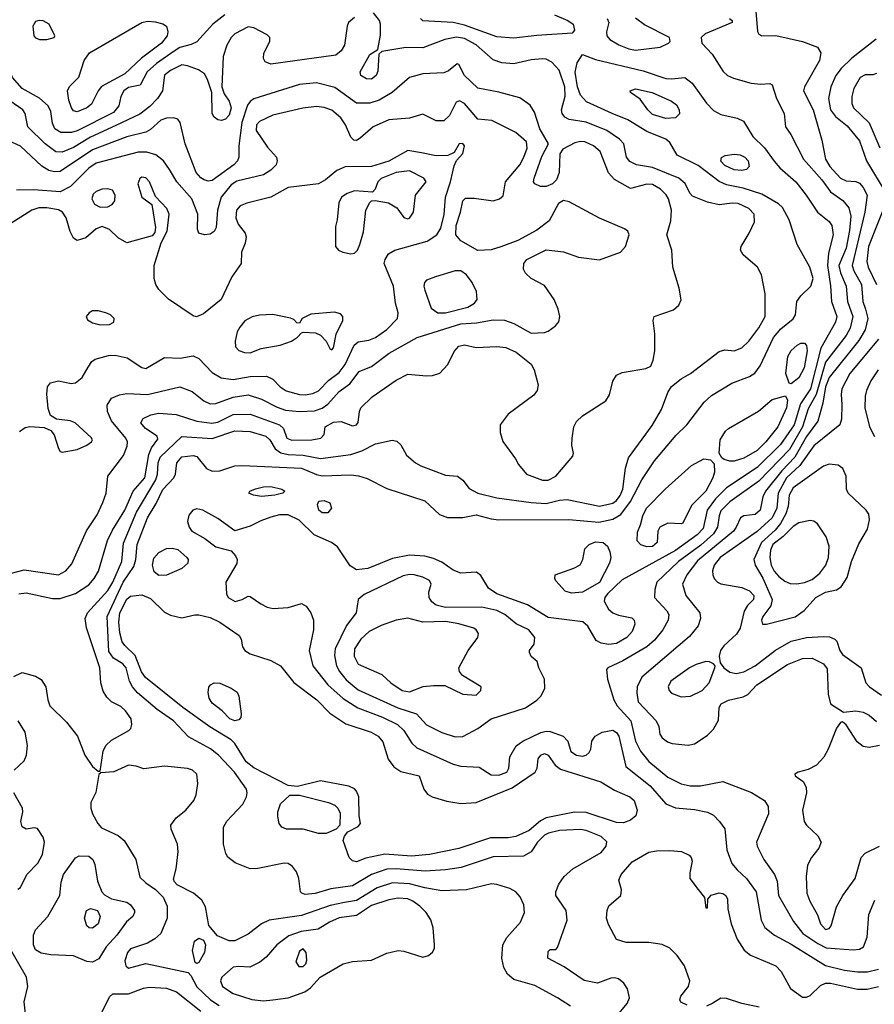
# Model space of a CAD drawing. Extents: x 1173029 to 1307123, y 522559 to 678521.
# Tile 251 of 256: x 1237231 to 1241733, y 589642 to 594829. Entities that reach past the tile are written whole.
import ezdxf

# ---------------------------------------------------------------- set-up
doc = ezdxf.new("R2010")
doc.units = 0

msp = doc.modelspace()

# ---------------------------------------------------------------- linework, layer by layer
at = {"layer": '0CON10XD'}
for points in [[(1237505, 594234.4), (1237448.8, 594235), (1237417.1, 594255), (1237403.7, 594283.7), (1237395.9, 594345), (1237380.7, 594375), (1237335, 594415.8), (1237245, 594466.8), (1237192.8, 594525), (1237182, 594555), (1237178.6, 594658.6), (1237129.7, 594739.7), (1236979.5, 594889.5)], [(1241106.5, 594895), (1241117.1, 594767.1), (1241125, 594753.3), (1241140, 594745), (1241215, 594746.4), (1241354.7, 594714.7), (1241434.4, 594684.4), (1241451.4, 594655), (1241444.5, 594615), (1241365.4, 594475), (1241360.4, 594455), (1241410.7, 594355), (1241456.8, 594195), (1241475.3, 594095), (1241499, 594055), (1241555, 593994.2), (1241585, 593979.7), (1241635, 593976.1), (1241655, 593968.2), (1241675, 593944.5), (1241694.7, 593905), (1241683.1, 593815), (1241616.4, 593535), (1241625.7, 593505.7), (1241664.8, 593435), (1241673.2, 593345), (1241686.6, 593303.4), (1241699.1, 593255), (1241685.2, 593194.8), (1241651.3, 593138.7), (1241495, 592944.7), (1241475.7, 592895), (1241460.9, 592809.1), (1241435.5, 592714.5), (1241375, 592633), (1241314.6, 592525), (1241245, 592452.6), (1241159.1, 592345), (1241145.7, 592315), (1241132.4, 592245), (1241105, 592221.6), (1241045, 592214.4), (1241027.5, 592205), (1241006, 592155), (1240990.8, 592135), (1240801.6, 591978.4), (1240744.7, 591905), (1240723.3, 591855), (1240740.9, 591795), (1240813.6, 591705), (1240817.3, 591675), (1240805.4, 591635), (1240760.1, 591579.9), (1240508.5, 591365), (1240484.6, 591315), (1240481.9, 591281.9), (1240489.1, 591235), (1240584.3, 591135), (1240597.5, 591105), (1240604, 591065), (1240616, 591045), (1240643.8, 591023.8), (1240667.5, 591015), (1240752.7, 591007.3), (1240785, 591014.2), (1240804.4, 591025.6), (1240855, 591059.4), (1240885, 591091.9), (1240911.9, 591138.1), (1240916.5, 591205), (1240925.7, 591225), (1240965.3, 591244.7), (1241041.2, 591261.2), (1241066.2, 591273.8), (1241114.4, 591325), (1241275, 591432.8), (1241355, 591463.8), (1241404.7, 591464.7), (1241465, 591436.2), (1241485, 591410), (1241489.4, 591275), (1241502.5, 591225), (1241570.7, 591180.7), (1241635, 591187.8), (1241675, 591180), (1241705.2, 591165.2), (1241745, 591131.1)], [(1238995, 594841.1), (1238963.5, 594815), (1238955.5, 594795), (1238941.8, 594695), (1238925, 594665.8), (1238897.4, 594642.6), (1238616.6, 594603.4), (1238555, 594595.4), (1238525, 594607.8), (1238516.2, 594625), (1238516.7, 594653.3), (1238549.2, 594715), (1238549.2, 594735), (1238535, 594750), (1238465, 594786.7), (1238435, 594791.5), (1238365, 594754.5), (1238345, 594735.6), (1238321.8, 594695), (1238303.5, 594635), (1238296, 594475), (1238308.8, 594438.8), (1238335, 594400), (1238344.4, 594365), (1238335, 594326.2), (1238315, 594306), (1238295, 594298.8), (1238275, 594301.2), (1238256.2, 594315), (1238245.8, 594335), (1238243.8, 594445), (1238221.4, 594515), (1238205, 594544.2), (1238172.5, 594565), (1238115, 594586.4), (1238085, 594591.1), (1238025, 594562.4), (1237995, 594537.1), (1237984.1, 594455), (1237957.1, 594415), (1237917.3, 594372.7), (1237865, 594331.9), (1237737.5, 594272.5), (1237605, 594210.5), (1237515, 594155.6), (1237455, 594130.8), (1237422.5, 594132.5), (1237364.8, 594174.8), (1237274.6, 594265), (1237260.4, 594335), (1237247.3, 594355), (1237150.8, 594420.8)], [(1237201.1, 591368.9), (1237245, 591389.4), (1237315, 591371.1), (1237345, 591352.9), (1237369.5, 591315), (1237379.1, 591245), (1237390.4, 591215), (1237478, 591128), (1237535.6, 591055), (1237575, 590954), (1237615, 590893.8), (1237645, 590870), (1237655, 590870), (1237671.1, 590975), (1237685.8, 591005), (1237715, 591034), (1237805.8, 591084.2), (1237816.2, 591095), (1237822.5, 591115), (1237818.6, 591145), (1237788.6, 591188.6), (1237765, 591210), (1237714.7, 591234.7), (1237689.6, 591259.6), (1237671, 591291), (1237658.8, 591335), (1237653.6, 591415), (1237583.1, 591625), (1237576.3, 591673.7), (1237588.8, 591705), (1237695, 591822.5), (1237721.5, 591865), (1237770.2, 591975), (1237777.9, 592072.1), (1237846.9, 592235), (1237948.2, 592405), (1237956.9, 592435), (1237960.6, 592495), (1237971.2, 592525), (1238085, 592633.1), (1238245, 592622.6), (1238365, 592663), (1238445, 592659.4), (1238528.7, 592635), (1238549.5, 592615), (1238577.6, 592567.6), (1238606.9, 592546.9), (1238645, 592537.6), (1238725.2, 592535.2), (1238815, 592518), (1238975, 592539.2), (1239032.8, 592557.2), (1239105, 592595.5), (1239194.1, 592614.1), (1239218.3, 592608.3), (1239238.8, 592588.8), (1239268.8, 592535), (1239316, 592495), (1239345, 592478.5), (1239475, 592428.8), (1239537.5, 592425), (1239565, 592403.3), (1239598.7, 592358.7), (1239645, 592335.4), (1239745, 592309.7), (1239925.2, 592285.2), (1240005, 592280.2), (1240075, 592298), (1240115, 592300.5), (1240285, 592267), (1240355, 592282.2), (1240375, 592296.4), (1240395, 592322), (1240408, 592355), (1240423.1, 592466.9), (1240438.7, 592521.3), (1240562, 592692), (1240612.1, 592775), (1240645.5, 592865), (1240664.1, 592895.9), (1240715, 592936.5), (1240764.2, 592965), (1240915, 593081.9), (1240945, 593089.4), (1240995, 593084.5), (1241035, 593100.9), (1241071.2, 593135), (1241125, 593205.5), (1241158.1, 593265), (1241158.7, 593385), (1241138.1, 593485), (1241117.1, 593525), (1241041.3, 593591.3), (1241027.5, 593615), (1241031.8, 593635), (1241074.5, 593705), (1241101.5, 593765), (1241099.6, 593805), (1241072.5, 593835), (1241015, 593860.6), (1240985, 593862.7), (1240915, 593853.8), (1240855, 593867.8), (1240775, 593900), (1240761.1, 593915), (1240735.9, 593965.9), (1240703.1, 593995), (1240565, 594049.8), (1240480, 594065), (1240445, 594082.1), (1240427.3, 594105), (1240413.8, 594175), (1240390.1, 594200.1), (1240324.8, 594244.8), (1240215, 594289.2), (1240125, 594302.9), (1240101.9, 594315), (1240087.9, 594335), (1240084.7, 594355), (1240104.4, 594425.6), (1240102.8, 594475), (1240073.2, 594563.2), (1240035, 594606.2), (1240005, 594620.9), (1239985, 594622.8), (1239925, 594617.3), (1239835, 594596.9), (1239771.5, 594601.5), (1239725, 594617.9), (1239635, 594696.7), (1239575, 594730.2), (1239532.6, 594737.4), (1239470.8, 594725), (1239355, 594680.7), (1239265, 594682.7), (1239138.3, 594661.7), (1239122.5, 594647.5), (1239117.6, 594557.6), (1239109.1, 594535), (1239085, 594516.4), (1239057.4, 594517.4), (1239028.6, 594535), (1239025.6, 594555), (1239075, 594646.2), (1239118.3, 594671.7), (1239132.7, 594747.3), (1239132.5, 594805), (1239125.7, 594825), (1239095, 594866.2)], [(1238312.5, 594855), (1238248.8, 594805), (1238165, 594713.1), (1238135, 594698.7), (1238075, 594682.6), (1238045, 594663.5), (1237952.1, 594597.9), (1237902.7, 594555), (1237865.4, 594484.6), (1237805, 594471.7), (1237779.1, 594455), (1237763.5, 594425), (1237754.2, 594375), (1237725, 594339.7), (1237535, 594243.3), (1237505, 594234.4)], [(1240048.9, 594855), (1240119.2, 594825), (1240146, 594805), (1240153.3, 594775), (1240141.7, 594758.3), (1239955, 594746.9), (1239835, 594732.1), (1239745, 594739.3), (1239575, 594800.8), (1239515, 594814.7), (1239355, 594822.9), (1239342, 594835)], [(1240325.8, 594835.8), (1240334, 594815), (1240321.4, 594765), (1240324.3, 594745), (1240339.2, 594725), (1240386.4, 594696.3), (1240440, 594675), (1240475, 594668.2), (1240605.2, 594684.8), (1240648.6, 594705), (1240656.9, 594715), (1240654.3, 594735), (1240522.7, 594802.8), (1240475, 594837.8)], [(1240970, 594835), (1240984.2, 594825), (1240984.2, 594815), (1240841.4, 594755), (1240820.6, 594735), (1240823.5, 594705), (1240878.4, 594648.4), (1240936.2, 594556.2), (1240959.2, 594535), (1240990.5, 594520.5), (1241084.7, 594495.3), (1241135, 594489.3), (1241182.3, 594492.3), (1241195.6, 594485.6), (1241218.2, 594415), (1241257.5, 594335), (1241265.7, 594265), (1241292.7, 594225), (1241359.3, 594095), (1241455.8, 593985.8), (1241502.7, 593922.7), (1241566.9, 593876.9), (1241598.1, 593838.1), (1241608.3, 593795), (1241601.7, 593718.3), (1241584, 593625), (1241546.4, 593535), (1241554.2, 593495), (1241584.8, 593425), (1241591.9, 593345), (1241619.6, 593265), (1241605.7, 593204.3), (1241583.9, 593165), (1241475, 593024.2), (1241426.2, 592853.8), (1241385, 592779.7), (1241355.1, 592685), (1241285.3, 592564.7), (1241125, 592398), (1240971.1, 592288.9), (1240925, 592241.2), (1240915.2, 592215), (1240906.7, 592155), (1240885, 592120.4), (1240819, 592061), (1240702.3, 591975), (1240586.8, 591865), (1240576.4, 591826.4), (1240575.5, 591785), (1240640.4, 591715), (1240651.2, 591695), (1240647.9, 591665), (1240619.2, 591615), (1240575, 591560), (1240534.1, 591525.9), (1240409.1, 591450.9), (1240330, 591415), (1240322, 591405), (1240327.8, 591355), (1240361.6, 591245), (1240377.8, 591215), (1240450.8, 591135), (1240475, 591028.1), (1240501.4, 590975), (1240545, 590920.3), (1240645, 590838.7), (1240715, 590803.3), (1240762.6, 590792.6), (1240816.5, 590793.5), (1240935, 590815.7), (1241086.7, 590756.7), (1241154.7, 590714.7), (1241173.8, 590683.8), (1241175.5, 590645.5), (1241113.1, 590495), (1241115.7, 590475), (1241151.5, 590405), (1241207.1, 590325), (1241220.9, 590290.9), (1241228.8, 590215), (1241307.3, 590077.3), (1241357.2, 590015), (1241435, 589961.3), (1241478.9, 589938.9), (1241622.2, 589927.8), (1241655, 589932.7), (1241675.4, 589944.6), (1241695.5, 589994.5), (1241703.5, 590115), (1241735, 590190)], [(1237375, 594724.4), (1237412.5, 594735), (1237416.7, 594745), (1237385.8, 594805), (1237355, 594822.9), (1237334.5, 594825.5), (1237315, 594820), (1237300, 594795), (1237306.2, 594745), (1237314.5, 594734.5), (1237335, 594725.8), (1237375, 594724.4)], [(1237535, 594343.9), (1237515, 594349.5), (1237504.7, 594365), (1237490.3, 594405), (1237483.5, 594455), (1237493.5, 594476.5), (1237543.7, 594526.3), (1237570.5, 594615), (1237598.5, 594655), (1237875, 594815.3), (1237905, 594821.4), (1237945, 594818.1), (1237985, 594808.2), (1238004.2, 594795), (1238011.8, 594765), (1238008.9, 594745), (1237978.8, 594705), (1237873.3, 594626.7), (1237785, 594544.7), (1237662.5, 594477.5), (1237644.7, 594455.3), (1237608.9, 594385), (1237584.2, 594365), (1237535, 594343.9)], [(1241742.5, 594727.5), (1241615, 594627.1), (1241558.5, 594571.5), (1241530.6, 594535), (1241504.1, 594475), (1241491.9, 594415), (1241501.2, 594355), (1241528.6, 594318.6), (1241590.3, 594270.3), (1241655, 594191.4), (1241691.8, 594085), (1241800.5, 593905)], [(1240372.7, 589575), (1240430.3, 589645), (1240442.9, 589675), (1240432.6, 589722.6), (1240413.2, 589753.2), (1240385.7, 589775), (1240365, 589780.4), (1240345, 589778.9), (1240275, 589753.5), (1240205, 589766.9), (1240099.7, 589839.7), (1240012.5, 589885), (1240015, 589920), (1240025, 589930), (1240055, 589930), (1240065, 589940), (1240114.5, 590085.5), (1240110.4, 590135), (1240054.6, 590215), (1240054.6, 590235), (1240071.2, 590275), (1240098.8, 590315), (1240144.8, 590355.2), (1240295, 590442.1), (1240320.4, 590475), (1240323.1, 590496.9), (1240295, 590526.2), (1240215, 590557.4), (1240185, 590562.5), (1240075, 590558.1), (1240016.3, 590543.7), (1239995, 590532.2), (1239958.6, 590495), (1239925, 590444.5), (1239885, 590421.5), (1239725, 590418.9), (1239557.4, 590362.6), (1239475, 590349.5), (1239366.7, 590343.3), (1239215, 590355.2), (1239165, 590353.7), (1239084.9, 590325.1), (1238985, 590265.7), (1238869.7, 590250.3), (1238787.5, 590225), (1238735, 590220.5), (1238716.8, 590226.8), (1238710.8, 590235), (1238701.8, 590305), (1238689.1, 590339.1), (1238667.6, 590367.6), (1238645, 590383.3), (1238625, 590385.5), (1238485, 590356.9), (1238445, 590355.4), (1238367, 590387), (1238327.4, 590417.4), (1238316.9, 590436.9), (1238305.3, 590485.3), (1238305.3, 590575), (1238322.7, 590607.3), (1238406.2, 590696.2), (1238425.5, 590735), (1238429.5, 590755), (1238425.5, 590775), (1238362.7, 590865), (1238279.1, 590955), (1238236.9, 590986.9), (1238121.4, 591051.4), (1238041.2, 591135), (1237955, 591195.3), (1237852.5, 591282.5), (1237824.7, 591315), (1237809.5, 591345), (1237792.9, 591415), (1237774.6, 591435), (1237725, 591465.3), (1237700.1, 591500.1), (1237691.5, 591685), (1237776.3, 591865), (1237832.5, 591947.5), (1237842.7, 591985), (1237850.2, 592065), (1237905.3, 592205), (1237950.1, 592279.9), (1237985, 592354.6), (1238043.8, 592415), (1238052.7, 592435), (1238059.6, 592495), (1238085, 592525.4), (1238145, 592534), (1238165, 592528.2), (1238214.8, 592464.8), (1238245, 592450.3), (1238285, 592452.9), (1238365, 592478.9), (1238405, 592481.1), (1238715, 592465.6), (1238795, 592433), (1238825, 592426.7), (1238975, 592431.2), (1239016.3, 592426.3), (1239061.1, 592411.1), (1239165, 592359.1), (1239365, 592294.7), (1239442.3, 592222.3), (1239485, 592206.3), (1239565, 592205.7), (1239635, 592221.4), (1239715, 592199.4), (1239755, 592194.7), (1240124.1, 592195.9), (1240282.6, 592182.6), (1240355, 592198.1), (1240398.5, 592221.5), (1240449.5, 592290.5), (1240508.8, 592405), (1240575, 592504.4), (1240689.9, 592640.1), (1240745.6, 592695), (1240836.5, 592815), (1240875, 592849.1), (1240982.5, 592915), (1241075, 592950), (1241103.4, 592966.6), (1241131.8, 593005), (1241201.2, 593155), (1241239.9, 593200.1), (1241305, 593252.7), (1241318.5, 593275), (1241325.6, 593345), (1241346, 593374), (1241398.6, 593425), (1241410, 593465), (1241392.5, 593525), (1241325.7, 593645), (1241283.5, 593775), (1241249.6, 593839.6), (1241228.3, 593858.3), (1241140.1, 593910.1), (1241041.8, 593941.8), (1240955, 593959.6), (1240916.2, 593976.2), (1240805, 594061.8), (1240694.7, 594114.7), (1240655, 594181.8), (1240635, 594200.3), (1240535, 594239.7), (1240435, 594301.6), (1240352.2, 594335), (1240217.2, 594397.2), (1240185, 594431.8), (1240169.8, 594475), (1240156.6, 594553.4), (1240168, 594602), (1240195, 594646.2), (1240265, 594620.3), (1240515, 594559.2), (1240635, 594519.2), (1240665, 594517.1), (1240735, 594525.6), (1240773.3, 594495), (1240849.5, 594389.5), (1240885, 594350.9), (1240925, 594329.1), (1241011.2, 594311.2), (1241043.9, 594293.9), (1241093.3, 594213.3), (1241154.8, 594154.8), (1241206.2, 594083.8), (1241235, 594049.1), (1241318.9, 593975), (1241374.4, 593905), (1241434.4, 593815), (1241495, 593765.6), (1241508.8, 593745), (1241516, 593695), (1241491.4, 593598.6), (1241485.6, 593535), (1241502.7, 593427.3), (1241507.4, 593345), (1241534.7, 593265), (1241528.4, 593235), (1241451.8, 593098.2), (1241397.4, 592885), (1241344.7, 592805.3), (1241311.2, 592695), (1241238.3, 592591.7), (1241115, 592469.2), (1240955, 592362.5), (1240896.4, 592305), (1240852.5, 592245), (1240831.3, 592148.7), (1240800.2, 592115), (1240685, 592032.8), (1240405, 591878.8), (1240327.7, 591805), (1240313.1, 591785), (1240309.7, 591765), (1240332.7, 591722.8), (1240355, 591704.5), (1240385, 591691.5), (1240455, 591677.5), (1240468.6, 591665), (1240472.2, 591645), (1240457.8, 591605), (1240428.5, 591575), (1240375, 591542), (1240335, 591537.5), (1240294.3, 591544.3), (1240267.8, 591557.8), (1240223.9, 591633.9), (1240197.3, 591657.2), (1240015, 591679.6), (1239906.7, 591746.7), (1239744.4, 591805), (1239700.8, 591835), (1239661, 591901), (1239637.6, 591917.6), (1239555, 591913.1), (1239515, 591929.5), (1239455, 591970.9), (1239411.3, 591991.3), (1239365, 592002.8), (1239285, 592008.3), (1239195, 591991.3), (1239065, 591938.2), (1239005, 591930.8), (1238971.2, 591951.2), (1238905, 592051.1), (1238874.3, 592075), (1238782.7, 592115), (1238703, 592193), (1238645, 592221.4), (1238599.7, 592219.7), (1238555, 592208.4), (1238500.8, 592189.2), (1238445, 592160), (1238365, 592136.2), (1238275, 592201.5), (1238196.2, 592245), (1238165, 592252.2), (1238144, 592245), (1238122, 592218), (1238114.4, 592185), (1238123.5, 592155), (1238138.2, 592135), (1238206.3, 592096.3), (1238265, 592051.1), (1238345, 592031.2), (1238368, 592005), (1238376, 591985), (1238375.8, 591964.2), (1238316.9, 591865), (1238321.4, 591805), (1238329.2, 591785), (1238365.5, 591764.5), (1238403.3, 591775), (1238435, 591792), (1238445, 591790.8), (1238502.1, 591752.1)], [(1239858, 592485), (1239900, 592435), (1239985, 592402.9), (1240015, 592402.9), (1240056, 592425), (1240145, 592530), (1240148.8, 592545), (1240140, 592585), (1240140.8, 592625), (1240149.4, 592685), (1240165, 592712.9), (1240195, 592742.2), (1240319.5, 592820.5), (1240337.3, 592852.7), (1240355.7, 592924.3), (1240375, 592956.2), (1240405, 592970.8), (1240529.1, 592990.9), (1240555, 593004.2), (1240568.7, 593035), (1240576.2, 593085), (1240576.5, 593175), (1240568.6, 593245), (1240574, 593265), (1240675, 593300), (1240703.5, 593325), (1240716.2, 593353.8), (1240705.3, 593415), (1240671.7, 593525), (1240665.5, 593614.5), (1240640.8, 593695), (1240661.2, 593768.8), (1240664, 593825), (1240649.4, 593885), (1240637.2, 593907.2), (1240606.4, 593936.4), (1240565, 593961.4), (1240535, 593963.1), (1240449.3, 593939.3), (1240365, 593986.9), (1240333.3, 594023.3), (1240288.2, 594135), (1240254.2, 594165), (1240208, 594185), (1240185, 594187.3), (1240155, 594180.4), (1240092.4, 594147.6), (1240076.8, 594123.2), (1240073.2, 594025), (1240058.9, 593985), (1240037.3, 593965), (1240005, 593949.7), (1239975, 593950), (1239943.9, 593963.9), (1239938.5, 593975), (1239941.8, 593995), (1239981.9, 594108.1), (1240016.9, 594175), (1239970.8, 594255), (1239943, 594343), (1239919.8, 594379.8), (1239865, 594417.3), (1239755, 594447.3), (1239645, 594468.7), (1239574.6, 594535), (1239545, 594592.5), (1239535, 594596.2), (1239489.8, 594560.2), (1239465, 594548.5), (1239355, 594543.6), (1239285, 594525.6), (1239193.8, 594446.2), (1239124.4, 594405.6), (1239075, 594390), (1239005, 594388.9), (1238892, 594472), (1238795, 594497.2), (1238705, 594487.8), (1238465, 594413.2), (1238445, 594398.9), (1238431.1, 594378.9), (1238402.1, 594287.9), (1238385.3, 594165.3), (1238386.4, 594105), (1238378.4, 594085), (1238359.6, 594065), (1238245, 593982), (1238225, 593979.2), (1238202.5, 593985), (1238185, 593995.6), (1238160.4, 594025), (1238102.7, 594175), (1238076.9, 594286.9), (1238065, 594306), (1238041.9, 594311.9), (1238005, 594310.8), (1237975, 594299.3), (1237919.7, 594250.3), (1237895, 594236.3), (1237795, 594212.6), (1237615, 594143), (1237445, 594029.5), (1237415, 594027.2), (1237385.4, 594034.6), (1237347.2, 594057.2), (1237235, 594163.8), (1237175, 594191.8)], [(1241745, 594545.8), (1241725, 594538), (1241685, 594539.5), (1241658.6, 594525), (1241625, 594467.5), (1241614.7, 594425), (1241615, 594387.5), (1241623.2, 594365), (1241705.7, 594285.7), (1241761.8, 594155)], [(1240635, 594308.2), (1240565, 594330.7), (1240539.6, 594355), (1240500.2, 594410.2), (1240448.8, 594445), (1240446.7, 594455), (1240475, 594464.3), (1240563.3, 594445), (1240665, 594399.7), (1240690.1, 594380.1), (1240705.4, 594355), (1240706, 594334), (1240685, 594311.8), (1240635, 594308.2)], [(1237155, 591903.8), (1237255, 591930), (1237435, 591904.6), (1237474.1, 591925.9), (1237506.9, 591963.1), (1237583.2, 592136.8), (1237638.7, 592221.3), (1237669.5, 592285), (1237686.5, 592335), (1237695.5, 592425), (1237777.3, 592532.7), (1237797.9, 592582.1), (1237798.9, 592605), (1237791.3, 592625), (1237714.6, 592715), (1237694.6, 592765), (1237692.5, 592797.5), (1237715.3, 592834.7), (1237756.5, 592853.5), (1237795, 592860.4), (1237905, 592855.2), (1238075, 592894.5), (1238139.8, 592869.8), (1238201.2, 592821.2), (1238235, 592805.4), (1238265, 592806.6), (1238355, 592840.7), (1238435, 592852.2), (1238505, 592830.5), (1238587.5, 592787.5), (1238632.3, 592772.3), (1238705, 592764.5), (1238785, 592768.3), (1238825, 592781.7), (1238855, 592803.7), (1238915, 592870.3), (1238969.9, 592910.1), (1239018.6, 592975), (1239085, 593002.1), (1239178.1, 593071.9), (1239325.3, 593154.7), (1239555, 593226.5), (1239637.6, 593232.4), (1239725, 593248.2), (1239784.6, 593245.4), (1239835, 593229.2), (1239925, 593176.9), (1239995, 593181.5), (1240015, 593188.9), (1240053.7, 593216.3), (1240071.7, 593238.3), (1240076.7, 593265), (1240067.3, 593305), (1240046.2, 593355), (1239995, 593428.9), (1239925, 593466.4), (1239895, 593493.3), (1239885.3, 593515.3), (1239886.1, 593545), (1239903.4, 593566.6), (1240005, 593617.5), (1240095, 593606.8), (1240175, 593578.2), (1240285, 593563.3), (1240396.2, 593603.8), (1240422.5, 593635), (1240441.4, 593695), (1240434.2, 593715), (1240417.4, 593727.4), (1240285, 593784), (1240125, 593870.4), (1240095, 593876.4), (1240069.4, 593860.6), (1240019.6, 593770.4), (1239955, 593721.2), (1239855, 593666.2), (1239765, 593632), (1239715, 593617.5), (1239645, 593613.9), (1239554.2, 593664.2), (1239529.3, 593695), (1239530.6, 593745), (1239553.1, 593815), (1239564.7, 593875.3), (1239578.8, 593888.8), (1239625, 593888.5), (1239725, 593874.7), (1239759.2, 593885), (1239778.3, 593901.7), (1239790, 593975), (1239865, 594065.5), (1239887.5, 594105), (1239905, 594153.3), (1239901.5, 594185), (1239844.8, 594234.8), (1239717.4, 594297.4), (1239645, 594306), (1239575, 594387.5), (1239547.3, 594402.7), (1239530.8, 594395), (1239495.9, 594324.1), (1239465, 594296.5), (1239425, 594297.3), (1239355, 594331.1), (1239285, 594310), (1239175, 594301.8), (1239092.9, 594265), (1239025, 594204.4), (1239005, 594193.3), (1238992, 594195), (1238975, 594210.8), (1238946.7, 594275), (1238922.6, 594312.6), (1238875, 594353.2), (1238835, 594366.7), (1238795, 594371.3), (1238722.6, 594362.6), (1238565, 594326), (1238495, 594293.8), (1238478.5, 594275), (1238476.2, 594245), (1238537.1, 594157.1), (1238583.3, 594105), (1238588.1, 594085), (1238583.1, 594065), (1238555, 594036.5), (1238515, 594012.1), (1238375, 593978.8), (1238345, 593960), (1238293.3, 593895), (1238272.7, 593825), (1238265.4, 593735), (1238255, 593713.1), (1238235, 593699.5), (1238205, 593695.6), (1238174.2, 593705), (1238167.1, 593725), (1238169.4, 593805), (1238137.5, 593885), (1238058.9, 593975), (1238019.9, 594039.9), (1237989.5, 594085), (1237947.8, 594117.8), (1237901.4, 594131.4), (1237855, 594131.4), (1237635, 594073.3), (1237595, 594046.8), (1237499, 593951), (1237445, 593923.2), (1237306.5, 593933.5), (1237215, 593930.9)], [(1237230.3, 592659.7), (1237259.7, 592680.3), (1237284.4, 592685.6), (1237360.3, 592680.3), (1237395.5, 592665.5), (1237412.6, 592642.6), (1237435, 592570), (1237445, 592553.8), (1237455, 592551.2), (1237535, 592565.6), (1237585, 592586.9), (1237610, 592605), (1237614.2, 592615), (1237608.6, 592628.6), (1237523.8, 592705), (1237496.4, 592716.4), (1237425, 592724.3), (1237394.5, 592744.5), (1237380.7, 592780.7), (1237374.3, 592855.7), (1237378, 592895), (1237394.2, 592915.8), (1237435, 592925.7), (1237502.1, 592912.1), (1237525, 592915.6), (1237560.6, 592945), (1237591.8, 592998.2), (1237610.9, 593029.1), (1237628.9, 593041.1), (1237699.1, 593060.9), (1237735, 593061.1), (1237798.1, 593048.1), (1237875, 592997.1), (1237895, 592991.4), (1237995, 593048.9), (1238076.6, 593046.6), (1238145, 593058.1), (1238175, 593044.5), (1238245, 592970), (1238292.4, 592942.4), (1238355, 592933), (1238445, 592948.9), (1238531.8, 592951.8), (1238565.3, 592935.3), (1238603.5, 592895), (1238635, 592874), (1238704.8, 592854.8), (1238735, 592852.6), (1238775, 592860), (1238805, 592874.1), (1238859.5, 592930.5), (1238915, 592969.7), (1238946.5, 593013.5), (1238993.5, 593115), (1239015, 593131.5), (1239069.9, 593140.1), (1239105, 593155.4), (1239165, 593196.4), (1239222.2, 593255), (1239224.5, 593284.5), (1239211.5, 593335), (1239200.5, 593425), (1239151.9, 593545), (1239155.8, 593565), (1239174.2, 593595), (1239206.7, 593615), (1239377.8, 593662.2), (1239428.8, 593695), (1239449.1, 593730.9), (1239467.7, 593802.3), (1239474.3, 593895), (1239500.9, 593975), (1239519.8, 594060.2), (1239532.2, 594087.8), (1239565, 594123.8), (1239574.3, 594165), (1239565, 594176.9), (1239546.7, 594175), (1239520.6, 594129.4), (1239486.9, 594113.1), (1239425, 594111.9), (1239348.6, 594128.6), (1239275, 594139.4), (1239175.2, 594084.8), (1239085, 594055.3), (1238946.4, 594053.6), (1238902, 594035), (1238841.4, 593985), (1238805, 593964), (1238645, 593944.7), (1238555, 593894.2), (1238427.7, 593862.3), (1238392.2, 593847.8), (1238373.3, 593825), (1238369.1, 593785), (1238381.5, 593751.5), (1238418.6, 593705), (1238424.3, 593685), (1238418.8, 593651.2), (1238400, 593605), (1238397.5, 593545), (1238348.8, 593475), (1238292.5, 593355), (1238199.6, 593280.4), (1238163.3, 593263.3), (1238145, 593268.9), (1238015, 593357.1), (1237965, 593408.1), (1237948.5, 593435), (1237940.5, 593465), (1237940.5, 593535), (1237975.7, 593654.3), (1238007.8, 593715), (1238018.5, 593805), (1238005.6, 593835), (1237947.5, 593897.5), (1237914.4, 593975), (1237895, 593996.7), (1237875, 593999.4), (1237865, 593992.9), (1237854.5, 593965), (1237874.5, 593894.5), (1237926.7, 593855), (1237945.9, 593734.1), (1237942.5, 593707.5), (1237928.9, 593691.1), (1237795, 593654.3), (1237749.7, 593679.7), (1237705, 593723.8), (1237665, 593740), (1237635, 593726.7), (1237580.5, 593679.5), (1237535, 593665.5), (1237515, 593677.5), (1237497.1, 593712.9), (1237476, 593786), (1237456.9, 593815), (1237435, 593827.8), (1237375, 593838.1), (1237332.5, 593837.5), (1237295, 593825.8), (1237165, 593742.7)], [(1241035, 594034.7), (1240995, 594038.4), (1240945, 594060.4), (1240925, 594083.8), (1240927.3, 594102.7), (1240946.7, 594113.3), (1240995, 594120.5), (1241026.8, 594116.8), (1241051.5, 594105), (1241068.8, 594085), (1241073.5, 594056.5), (1241059.3, 594040.7), (1241035, 594034.7)], [(1238975, 593595.4), (1238995, 593598.5), (1239011.3, 593615), (1239023.5, 593645), (1239042.2, 593712.2), (1239054.6, 593825), (1239075, 593866), (1239085, 593874.2), (1239104.1, 593875.9), (1239173.8, 593863.8), (1239218.5, 593838.5), (1239255, 593788), (1239275, 593780), (1239285, 593784.3), (1239305.5, 593815), (1239316.7, 593905), (1239371.9, 593975), (1239360.6, 593995), (1239285, 594032.9), (1239215, 594024.4), (1239135, 593992.4), (1239118.2, 593975), (1239103.7, 593936.3), (1239089.1, 593920.9), (1238995, 593926.8), (1238955.8, 593914.2), (1238926.9, 593895), (1238912.2, 593865), (1238904.4, 593775.6), (1238895, 593740), (1238894.3, 593635), (1238910, 593615), (1238933.8, 593605), (1238975, 593595.4)], [(1237655, 593841.2), (1237695, 593844.2), (1237718.8, 593855), (1237731.9, 593875), (1237734.4, 593905), (1237720.3, 593930.3), (1237695, 593938.6), (1237665, 593935.6), (1237635, 593924.4), (1237619.1, 593910.9), (1237610.6, 593885), (1237625, 593858), (1237655, 593841.2)], [(1241797.5, 593872.5), (1241701.9, 593635), (1241693.2, 593555), (1241700, 593525), (1241744.1, 593435)], [(1239434.4, 593284.4), (1239475, 593284.8), (1239592.5, 593315), (1239627.5, 593335), (1239641.5, 593355), (1239637.2, 593397.2), (1239614.5, 593445), (1239585, 593484.5), (1239555, 593505.5), (1239525, 593505.4), (1239421.2, 593475), (1239375, 593457.1), (1239364.2, 593445), (1239360.6, 593425), (1239365.5, 593405), (1239399.4, 593309.4), (1239434.4, 593284.4)], [(1237655, 593222.5), (1237705, 593223.8), (1237726.7, 593235), (1237728.8, 593255), (1237710, 593275), (1237685, 593284.2), (1237645, 593296), (1237615, 593296.2), (1237596.7, 593285), (1237581.2, 593265), (1237588.3, 593248.3), (1237615, 593232.5), (1237655, 593222.5)], [(1238445, 593074.5), (1238503.9, 593096.1), (1238602.5, 593115), (1238662.5, 593135), (1238693.9, 593156.1), (1238715, 593180), (1238725, 593182.5), (1238789.3, 593179.3), (1238815, 593166.7), (1238846.1, 593136.1), (1238865, 593097.5), (1238875, 593090), (1238885, 593100), (1238897.9, 593172.1), (1238933.3, 593245), (1238932.9, 593265), (1238920.3, 593280.3), (1238888.7, 593288.7), (1238765, 593278), (1238720, 593255), (1238705, 593230), (1238691.7, 593231.7), (1238675, 593250), (1238657, 593257), (1238565, 593276), (1238495, 593272.9), (1238455.6, 593264.4), (1238418, 593242), (1238391.1, 593208.9), (1238377.1, 593185), (1238365.8, 593135), (1238368.8, 593105), (1238385.9, 593085.9), (1238415.6, 593075.6), (1238445, 593074.5)], [(1241755, 593145.4), (1241603.3, 592965), (1241562.5, 592885), (1241558.1, 592855), (1241562, 592802), (1241560, 592725), (1241551.5, 592695), (1241415, 592583.5), (1241339.8, 592480.2), (1241269.7, 592415), (1241227.1, 592335), (1241219.7, 592255), (1241195.1, 592204.9), (1241115, 592133.6), (1240920.9, 591995), (1240889.4, 591955), (1240880.8, 591925), (1240881.8, 591905), (1240888.9, 591885), (1240906, 591866), (1240925, 591857.3), (1241035, 591837.7), (1241075, 591819.6), (1241097.7, 591795), (1241096.8, 591775), (1241065, 591742.3), (1241047.9, 591712.1), (1241026.1, 591623.9), (1241007.7, 591592.3), (1240939.5, 591530.5), (1240923.1, 591505), (1240915.8, 591475), (1240920.5, 591440.5), (1240940.8, 591415), (1240972.4, 591392.4), (1241004.7, 591384.7), (1241045, 591393.8), (1241105.2, 591424.8), (1241212.4, 591507.6), (1241294.8, 591555.2), (1241375, 591573.4), (1241465, 591579.3), (1241496.9, 591576.9), (1241525.5, 591565.5), (1241535.7, 591555), (1241551.8, 591505), (1241564.6, 591485), (1241664.2, 591415), (1241688.6, 591335), (1241707.1, 591315), (1241770.4, 591270.4)], [(1241295, 592911.2), (1241284.2, 592914.2), (1241266.7, 592965), (1241277.5, 593055), (1241295, 593085.7), (1241326, 593115), (1241345, 593125.7), (1241365, 593125.8), (1241375, 593113.3), (1241379.2, 593085), (1241363.8, 592995), (1241335, 592942.5), (1241295, 592911.2)], [(1237226.5, 591803.5), (1237265, 591808.9), (1237405, 591779.7), (1237445, 591780.3), (1237525, 591806.5), (1237595, 591851.8), (1237623.2, 591885), (1237645.7, 591924.3), (1237694.7, 592085), (1237720.1, 592139.9), (1237785, 592245.5), (1237829.1, 592345), (1237891.1, 592415), (1237911.1, 592538.9), (1237926.1, 592573.9), (1237958.5, 592618.5), (1237955, 592635.6), (1237894.4, 592675), (1237870, 592705), (1237882.6, 592727.4), (1237922.1, 592747.9), (1237965, 592755.4), (1238055, 592749.7), (1238165, 592714.3), (1238242.7, 592702.7), (1238275, 592709.6), (1238355, 592749.6), (1238445, 592751.7), (1238599.4, 592695), (1238620.5, 592675), (1238637.8, 592625), (1238665, 592614.1), (1238770, 592615), (1238816.7, 592625), (1238835.9, 592644.1), (1238841.2, 592685), (1238885, 592709.2), (1238925, 592711.5), (1238985, 592688.9), (1239005, 592694.4), (1239015, 592706.7), (1239020.5, 592765), (1239028.5, 592785), (1239088, 592842), (1239215, 592930.9), (1239275, 592961.1), (1239375, 592952.2), (1239405.5, 592954.5), (1239445, 592967.8), (1239487.1, 593012.9), (1239519.4, 593080.6), (1239545, 593108.9), (1239574.5, 593115.5), (1239635, 593102.5), (1239745, 593107.9), (1239791.5, 593101.5), (1239847.1, 593077.1), (1239925, 593013.6), (1239941.9, 592985), (1239962.9, 592905), (1239957.3, 592875), (1239938.8, 592851.2), (1239805, 592751.2), (1239761.5, 592695), (1239761.5, 592655), (1239776.9, 592606.9), (1239842.9, 592515), (1239858, 592485)], [(1241752.5, 592985), (1241714, 592926), (1241691.1, 592875), (1241683.8, 592845), (1241683.1, 592785), (1241706.7, 592685), (1241733.4, 592633.4)], [(1240972.7, 592502.7), (1240941.7, 592511.7), (1240930, 592520), (1240916.2, 592545), (1240921.4, 592615), (1240948.9, 592661.1), (1240964.6, 592675.4), (1241123.6, 592766.4), (1241195, 592828.2), (1241265, 592847.5), (1241275.4, 592825.4), (1241270.4, 592785), (1241225.3, 592685), (1241161.6, 592605), (1241115, 592559.5), (1241045, 592518.4), (1240995, 592503.8), (1240972.7, 592502.7)], [(1240535, 592052.5), (1240502.2, 592062.2), (1240483.9, 592083.9), (1240485, 592130), (1240502.1, 592167.9), (1240512.9, 592215), (1240532.5, 592255), (1240631.8, 592355), (1240770.2, 592479.8), (1240835, 592515.8), (1240870.5, 592510.5), (1240889.2, 592489.2), (1240891.5, 592445), (1240882.5, 592415), (1240846.2, 592345), (1240770.5, 592269.5), (1240725, 592177.5), (1240715, 592172.9), (1240645, 592176.8), (1240604, 592156), (1240592.5, 592135), (1240588.5, 592075), (1240565, 592054.1), (1240535, 592052.5)], [(1241143.9, 591643.9), (1241165, 591644.2), (1241316.4, 591683.6), (1241363.8, 591716.2), (1241425.5, 591785), (1241475, 591813.4), (1241533.8, 591826.2), (1241558.9, 591841.1), (1241589.1, 591890.9), (1241612.7, 591975), (1241651.5, 592068.5), (1241697.8, 592145), (1241706.9, 592195), (1241703.2, 592223.2), (1241690.8, 592245), (1241594.4, 592335), (1241587.1, 592355), (1241584.3, 592425), (1241567.5, 592465), (1241542.7, 592482.7), (1241495, 592486.7), (1241465, 592476.4), (1241305, 592362.2), (1241285.2, 592325), (1241279.5, 592265), (1241267.4, 592225), (1241239.5, 592175), (1241209.8, 592140.2), (1241137.9, 592075), (1241098.7, 591985), (1241104.6, 591955), (1241145, 591886.8), (1241195.3, 591775), (1241188.3, 591741.7), (1241145.8, 591685), (1241138, 591665), (1241143.9, 591643.9)], [(1238505, 592317.5), (1238463.4, 592323.4), (1238437.5, 592335), (1238443.3, 592345), (1238472.8, 592357.2), (1238515, 592368.2), (1238555, 592369.1), (1238612.5, 592355), (1238627.5, 592345), (1238617.5, 592335), (1238575, 592323.8), (1238505, 592317.5)], [(1238855, 592230.8), (1238825, 592231.4), (1238807.5, 592245), (1238799.2, 592275), (1238807.7, 592292.3), (1238835, 592295.7), (1238865, 592283.3), (1238874, 592255), (1238855, 592230.8)], [(1241325, 591856.4), (1241365, 591863.7), (1241405, 591879.7), (1241446.4, 591913.6), (1241477.5, 591955), (1241491.8, 591995), (1241494.6, 592055), (1241478.5, 592105), (1241433.5, 592173.5), (1241415, 592187.3), (1241395, 592191.5), (1241335, 592177.6), (1241305, 592159.7), (1241253.3, 592106.7), (1241198.7, 592065), (1241185.6, 592035), (1241183, 591995), (1241189.8, 591955), (1241205, 591923.8), (1241229.6, 591895), (1241261, 591871), (1241289.6, 591859.6), (1241325, 591856.4)], [(1237965, 591901.4), (1237940, 591920), (1237930.9, 591955), (1237938.3, 591991.7), (1237965, 592022.9), (1238003.9, 592043.9), (1238035, 592045.5), (1238065, 592037.8), (1238112.2, 591995), (1238118.9, 591985), (1238116.7, 591965), (1238085, 591938.2), (1238005, 591902.2), (1237965, 591901.4)], [(1240137, 591807), (1240105, 591818.6), (1240055, 591873.3), (1240050, 591885), (1240052.5, 591905), (1240150.9, 591939.1), (1240182.7, 591957.3), (1240198, 591985), (1240208.3, 592041.7), (1240230.8, 592065), (1240265, 592077.8), (1240304.7, 592074.7), (1240327.8, 592055), (1240338.9, 592025), (1240344.4, 591995), (1240337.5, 591965), (1240285, 591864), (1240195, 591812.5), (1240137, 591807)], [(1239525, 591051.1), (1239565, 591051.9), (1239645, 591094.5), (1239715, 591145.3), (1239895, 591204.5), (1239955.4, 591244.6), (1239975.7, 591265), (1239996.7, 591305), (1239995.4, 591355.4), (1239966, 591415), (1239957.5, 591447.5), (1239925, 591473.3), (1239916.7, 591495), (1239916.7, 591505), (1239940.5, 591539.5), (1239944.4, 591575), (1239913.1, 591615), (1239846.4, 591646.4), (1239786.2, 591695), (1239745, 591716.8), (1239665, 591733.6), (1239475, 591733), (1239425, 591744.4), (1239401.8, 591761.8), (1239387.9, 591785), (1239386.9, 591813.1), (1239398.5, 591855), (1239389.4, 591875), (1239355, 591892.5), (1239310, 591905), (1239285, 591906.9), (1239251.6, 591898.4), (1239045, 591801.1), (1239014.4, 591775), (1239004.4, 591705), (1238952, 591638), (1238892.9, 591515), (1238889.1, 591479.1), (1238900.5, 591425), (1238915.8, 591395), (1238951, 591351), (1239015, 591298.4), (1239223.1, 591203.1), (1239321.5, 591171.5), (1239375, 591113.5), (1239455, 591074.5), (1239525, 591051.1)], [(1239005, 590392.7), (1238985, 590396.9), (1238966.9, 590415), (1238935.8, 590505), (1238942.3, 590527.7), (1238960.5, 590549.5), (1239015, 590578.8), (1239026.2, 590595), (1239018.8, 590635), (1239018, 590735), (1239006, 590765), (1238995, 590776.2), (1238965, 590790.8), (1238815, 590819.1), (1238695, 590790), (1238645, 590794), (1238465, 590887.8), (1238425, 590918.4), (1238365.2, 591015), (1238345.5, 591035.5), (1238233.6, 591103.6), (1238090.4, 591205), (1237893.5, 591363.5), (1237872.7, 591392.7), (1237838.8, 591478.8), (1237785, 591531.2), (1237771.8, 591551.8), (1237758.7, 591598.7), (1237752.8, 591655), (1237758.3, 591705), (1237795, 591775.9), (1237815, 591792.7), (1237875, 591798.6), (1237919.8, 591779.8), (1237995, 591707.1), (1238025, 591691.9), (1238085, 591678.1), (1238154.3, 591694.3), (1238175, 591693.5), (1238235, 591680), (1238285, 591655.4), (1238387.5, 591585), (1238397.5, 591565), (1238404.2, 591525), (1238417.1, 591505), (1238445, 591488.9), (1238555, 591453.8), (1238604.3, 591425), (1238675, 591336.7), (1238797.1, 591245), (1238865, 591176.2), (1238948.5, 591118.5), (1239082.5, 591075), (1239118.9, 591055), (1239144.5, 591025), (1239173, 590933), (1239202.3, 590892.3), (1239238.9, 590868.9), (1239335.5, 590845.5), (1239360, 590775), (1239379.2, 590749.2), (1239404.1, 590734.1), (1239481.5, 590711.5), (1239555, 590700), (1239635, 590705.3), (1239825, 590782.5), (1239946.4, 590865), (1239956.2, 590885), (1239962.7, 590935), (1239976.3, 590953.7), (1239995, 590963.2), (1240015, 590954.6), (1240051.3, 590901.3), (1240080.7, 590880.7), (1240293.1, 590813.1), (1240365, 590770.4), (1240445.7, 590735), (1240467.3, 590715), (1240484.5, 590665), (1240476.2, 590633.8), (1240448.6, 590611.4), (1240412.1, 590597.9), (1240375, 590598.9), (1240215, 590652.6), (1240154.2, 590654.2), (1240005, 590624.4), (1239975, 590607.8), (1239915, 590557.1), (1239845, 590525.8), (1239805, 590518.1), (1239710.6, 590519.4), (1239545, 590462.1), (1239390.5, 590430.5), (1239295, 590421.7), (1239155, 590432), (1239055, 590411.3), (1239005, 590392.7)], [(1238502.1, 591752.1), (1238535, 591734.2), (1238567, 591727), (1238645, 591731.5), (1238715, 591753.3), (1238739.5, 591739.5), (1238765.5, 591705), (1238778.5, 591665), (1238778.5, 591615), (1238755.4, 591505), (1238774.7, 591425), (1238854.2, 591324.2), (1238935, 591253.2), (1239013.3, 591203.3), (1239141.5, 591155), (1239220.9, 591115), (1239255, 591083.8), (1239296.9, 591016.9), (1239323.7, 590993.7), (1239515, 590907.5), (1239555, 590896.3), (1239651, 590891), (1239715, 590851.3), (1239755, 590849.4), (1239798.1, 590865), (1239808.1, 590885), (1239813.3, 590945), (1239847, 591003), (1239881.2, 591028.8), (1239976.3, 591073.7), (1240005, 591081.1), (1240025, 591079.2), (1240093.7, 591053.7), (1240117.9, 591027.9), (1240135, 590974.2), (1240163.8, 590955), (1240195, 590949.5), (1240215, 590954.4), (1240231.1, 590968.9), (1240239.2, 590985), (1240245, 591027.5), (1240262, 591055), (1240300, 591075), (1240355, 591086.2), (1240375, 591073.5), (1240386.3, 591055), (1240423.9, 590893.9), (1240552.1, 590792.1), (1240635, 590698.5), (1240685, 590676.9), (1240785, 590668.2), (1240853.5, 590653.5), (1240885, 590638), (1240918, 590605), (1240945.6, 590565.6), (1240955.7, 590455.7), (1240983.2, 590383.2), (1241009.6, 590349.6), (1241059.6, 590305), (1241110.9, 590235), (1241136.8, 590085), (1241156.3, 590046.3), (1241206.5, 590005), (1241295, 589959.2), (1241475, 589846.2), (1241575, 589821.5), (1241645, 589812.3), (1241696.8, 589813.2), (1241755, 589826.2)], [(1239635, 591271.2), (1239660, 591295), (1239662.5, 591315), (1239564.6, 591374.6), (1239548.6, 591395), (1239544.4, 591415), (1239593.5, 591505), (1239644.3, 591575), (1239647.5, 591595), (1239635.8, 591615), (1239623, 591623), (1239545, 591646.2), (1239475, 591658.4), (1239354.7, 591654.7), (1239275, 591676.5), (1239215, 591665.4), (1239135, 591637.6), (1239071.5, 591605), (1239028.5, 591565), (1238994.7, 591515), (1238992.9, 591475), (1239014.1, 591434.1), (1239139.4, 591379.4), (1239185.7, 591335), (1239245.7, 591295), (1239285, 591287.8), (1239356.4, 591316.4), (1239411.7, 591321.7), (1239471.4, 591321.4), (1239565, 591275.7), (1239635, 591271.2)], [(1240715, 591262.1), (1240765, 591264.6), (1240825.7, 591294.3), (1240863.5, 591335), (1240892, 591415), (1240893.8, 591425), (1240886.1, 591436.1), (1240865.6, 591445.6), (1240845, 591446.9), (1240795, 591432.5), (1240759.2, 591415), (1240660.5, 591345), (1240646.7, 591315), (1240651.9, 591295), (1240665, 591280.6), (1240715, 591262.1)], [(1238365, 591135.5), (1238338.6, 591145), (1238298.1, 591188.1), (1238245, 591227.5), (1238230, 591255), (1238224, 591285), (1238227.7, 591312.3), (1238236.7, 591325), (1238255, 591335.8), (1238285, 591334), (1238345, 591308), (1238376.8, 591286.8), (1238385.7, 591265), (1238398.3, 591171.7), (1238396.6, 591153.4), (1238385, 591140), (1238365, 591135.5)], [(1237202.5, 590875), (1237255, 590924.2), (1237267.5, 590955), (1237272.7, 591005), (1237259.6, 591075), (1237223.5, 591135)], [(1241759.4, 591005), (1241705, 590994.5), (1241675, 590999.4), (1241642.2, 591025), (1241585, 591114), (1241565, 591130), (1241555, 591126.7), (1241532.8, 591097.2), (1241490, 590985), (1241466.9, 590943.1), (1241427.6, 590902.4), (1241385, 590878.7), (1241332.5, 590865), (1241313.6, 590853.6), (1241316.7, 590845), (1241358, 590815), (1241374.2, 590785), (1241375.7, 590755), (1241354.5, 590665), (1241362.9, 590605), (1241375.6, 590585), (1241435, 590530), (1241452.8, 590495), (1241440.9, 590465), (1241402.3, 590415), (1241380.9, 590375), (1241374.6, 590315), (1241377.6, 590227.6), (1241393.1, 590185), (1241433.3, 590113.3), (1241450, 590065), (1241475, 590036.5), (1241495, 590040.5), (1241505.8, 590054.2), (1241534.5, 590155), (1241566.4, 590215), (1241632.1, 590305), (1241663.8, 590415), (1241685, 590437.1), (1241760.6, 590475)], [(1240132.3, 589632.3), (1240063.3, 589675), (1239945, 589740.6), (1239835, 589772), (1239801, 589801), (1239780.7, 589835), (1239771.3, 589885), (1239776.7, 589955), (1239797.1, 589992.9), (1239870, 590075), (1239890.7, 590125), (1239886.1, 590165), (1239867.6, 590207.6), (1239845, 590234.4), (1239812.6, 590252.6), (1239745, 590273.5), (1239716.4, 590276.4), (1239585, 590244), (1239455, 590240), (1239365, 590254.7), (1239285, 590276.7), (1239195, 590282), (1239114, 590256), (1239005, 590188.4), (1238942, 590178), (1238867.1, 590162.9), (1238715, 590109.8), (1238545.4, 590084.6), (1238504.5, 590065.5), (1238435, 590010.6), (1238365, 589975.6), (1238335, 589975.7), (1238272.7, 590002.7), (1238227.4, 590057.4), (1238209.4, 590155), (1238190.4, 590190.4), (1238147.6, 590227.6), (1238060.6, 590270.6), (1238046, 590286), (1238041.7, 590301.7), (1238055.6, 590355), (1238066.9, 590445), (1238061.9, 590485), (1238028.5, 590565), (1238027.5, 590585), (1238055, 590623.3), (1238106.9, 590665), (1238148, 590715), (1238161.2, 590745), (1238170, 590805), (1238164.3, 590855), (1238142, 590875), (1238115.7, 590884.3), (1237995, 590895.6), (1237885, 590882.5), (1237845, 590896), (1237805, 590901.2), (1237726.4, 590866.4), (1237658.3, 590861.7), (1237648.3, 590851.7), (1237632.4, 590757.6), (1237605.5, 590704.5), (1237605.5, 590675), (1237615.5, 590645), (1237642.5, 590595), (1237662.2, 590572.2), (1237750.4, 590530.4), (1237782.5, 590505), (1237843.1, 590405), (1237865, 590311.2), (1237895, 590280.8), (1237946.9, 590246.9), (1237986.9, 590206.9), (1238008.5, 590158.5), (1238007.5, 590095), (1237974.7, 590015.3), (1237943.6, 589986.4), (1237905, 589963.8), (1237815, 589934.2), (1237798.9, 589915), (1237785, 589870), (1237790, 589845), (1237805, 589831.8), (1237895, 589856.9), (1238118.6, 589808.6), (1238133.3, 589793.3), (1238164.2, 589734.2), (1238236.6, 589665), (1238282.3, 589635)], [(1237221.7, 590248.3), (1237235, 590257.5), (1237268.5, 590325), (1237327.3, 590385), (1237350.9, 590430.9), (1237361.8, 590495), (1237355, 590522), (1237325, 590568), (1237308.3, 590571.7), (1237265, 590564), (1237245, 590576.2), (1237236.9, 590605), (1237248.1, 590655), (1237246.7, 590675), (1237200.9, 590755)], [(1238845, 590541.4), (1238805, 590541.5), (1238725, 590564.6), (1238637.5, 590565), (1238612.5, 590575), (1238597.8, 590595), (1238590.7, 590630.7), (1238591.1, 590655), (1238605, 590698), (1238655, 590743.3), (1238705, 590743.8), (1238857.5, 590705), (1238890.5, 590690.5), (1238907.5, 590675), (1238919.3, 590649.3), (1238917.5, 590585), (1238897.5, 590565), (1238845, 590541.4)], [(1240747.8, 589637.8), (1240713.2, 589653.2), (1240708, 589665), (1240714.2, 589685), (1240754.3, 589735), (1240760.6, 589765), (1240733.8, 589845), (1240695, 589898.5), (1240655, 589937.3), (1240615, 589956.5), (1240545, 589966.9), (1240425, 589968), (1240375, 589982.5), (1240332, 590062), (1240321.8, 590095), (1240325.4, 590135), (1240335, 590160.8), (1240398.5, 590215), (1240400.5, 590245), (1240386.9, 590295), (1240400, 590325), (1240457.1, 590392.9), (1240545, 590442.3), (1240585, 590450.8), (1240655, 590452), (1240716.4, 590446.3), (1240757, 590427), (1240767.8, 590415), (1240773.6, 590395), (1240760.4, 590335), (1240762, 590305), (1240805.9, 590245.9), (1240838.8, 590205), (1240845, 590150), (1240855, 590150), (1240856.7, 590195), (1240873, 590217), (1240915, 590228.8), (1240935, 590225.4), (1240950.8, 590215), (1240959.4, 590195), (1240960.6, 590145), (1240979.5, 590065), (1241010.6, 589985), (1241047, 589927), (1241080.9, 589900.9), (1241214.5, 589844.5), (1241242, 589815), (1241290.8, 589725), (1241355, 589679.4), (1241375, 589678.9), (1241395, 589687.9), (1241449.1, 589740.9), (1241475, 589753.3), (1241502.4, 589752.4), (1241645, 589720.8), (1241695, 589721.7), (1241755, 589734.8)], [(1237615, 589863.3), (1237585, 589867.5), (1237515, 589896.7), (1237395, 589901.8), (1237345, 589910.3), (1237315, 589929.1), (1237304.1, 589955), (1237304.7, 590005), (1237315, 590034.4), (1237379.2, 590105), (1237443.5, 590215), (1237449.5, 590285), (1237462.5, 590325), (1237526.1, 590413.9), (1237545, 590423.3), (1237595, 590421.9), (1237616.5, 590405), (1237627.4, 590377.4), (1237640.9, 590290.9), (1237664.7, 590235), (1237677.8, 590217.8), (1237715, 590197.1), (1237795, 590179.1), (1237815.5, 590165), (1237835.6, 590135), (1237836.9, 590125), (1237826.9, 590105), (1237793.7, 590076.3), (1237742.6, 590005), (1237686.8, 589945), (1237648.2, 589881.8), (1237615, 589863.3)], [(1238515, 589660), (1238565, 589664.6), (1238645, 589676), (1238733.4, 589706.6), (1238762.3, 589727.7), (1238814.5, 589785), (1238935, 589854.4), (1238985, 589866.7), (1239084.3, 589874.3), (1239165, 589910.5), (1239224.3, 589924.3), (1239255, 589921.9), (1239355, 589890.4), (1239385, 589898.2), (1239405, 589915.6), (1239415.4, 589935), (1239416.8, 589955), (1239409.3, 590045), (1239396.9, 590086.9), (1239372.9, 590125), (1239338.9, 590158.9), (1239302.9, 590185), (1239275, 590196.6), (1239225, 590201.1), (1239175, 590192.4), (1239085, 590162.1), (1239005, 590109), (1238915, 590096.7), (1238863.8, 590075), (1238803.3, 590036.7), (1238714.5, 590025.5), (1238648.4, 590001.6), (1238586.2, 589955), (1238529.9, 589890.1), (1238496, 589864), (1238443.2, 589836.8), (1238385, 589841.2), (1238355, 589836.9), (1238296.9, 589785), (1238289.2, 589765), (1238298.8, 589735), (1238355, 589698.7), (1238455, 589667.5), (1238515, 589660)], [(1237615, 590042.2), (1237596.7, 590045), (1237585.8, 590055), (1237572.7, 590095), (1237583.3, 590135), (1237605, 590146.1), (1237641.4, 590135), (1237655.6, 590105), (1237645.3, 590064.7), (1237615, 590042.2)], [(1237268.3, 589528.3), (1237254.4, 589654.4), (1237274.6, 589735.4), (1237266.4, 589785), (1237165, 589962.5)], [(1238165, 589856.7), (1238155, 589862.5), (1238142.1, 589925), (1238151.4, 589975), (1238175, 589990), (1238199.5, 589979.5), (1238210.8, 589955), (1238204.2, 589915), (1238175, 589861.2), (1238165, 589856.7)], [(1238725, 589840.9), (1238738.5, 589855), (1238744.6, 589875), (1238739.5, 589915), (1238725, 589933.1), (1238705, 589922), (1238686.5, 589865), (1238701.5, 589841.5), (1238725, 589840.9)], [(1237646.6, 589563.4), (1237705, 589680.8), (1237722.6, 589697.4), (1237805, 589697.2), (1237883.8, 589726.2), (1237915, 589731.6), (1238005, 589726.4), (1238058, 589708), (1238185.4, 589605.4)], [(1241126.2, 589626.2), (1241035, 589646.4), (1240955, 589672.2), (1240925, 589674.4), (1240881.7, 589648.3), (1240848.8, 589631.2)]]:
    msp.add_lwpolyline(points, dxfattribs=at)

doc.saveas('drawing.dxf')
